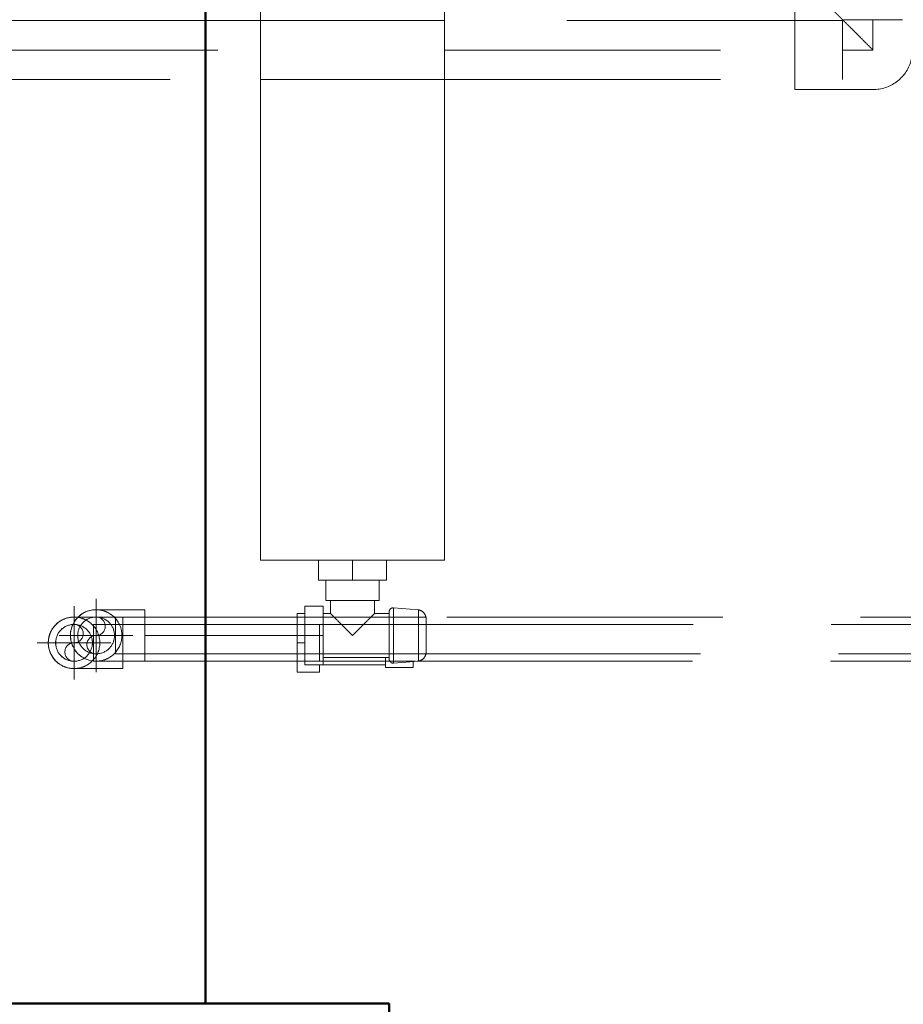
# Model space of a CAD drawing. Header units: millimetres. Extents: x -6579 to 21413, y 4748 to 42777.
# Tile 10 of 79: x 10666 to 11146, y 35775 to 36311. Entities that reach past the tile are written whole.
import ezdxf

# ---------------------------------------------------------------- set-up
doc = ezdxf.new("R2010")
doc.units = ezdxf.units.MM
for name, pattern in [('ADSK_Осевая', [700, 500, -100, 0, -100]), ('ADSK_Скрыто', [300, 150, -150]), ('ADSK_Штриховая_ш3 п1_5', [225, 150, -75])]:
    doc.linetypes.add(name, pattern=pattern)
for name, color, linetype, lineweight in [('A-COLS-____-MCUT', 52, 'Continuous', 50), ('A-COLS-____-OTLN', 52, 'Continuous', 20), ('A-DETL-____-HDLN', 90, 'ADSK_Скрыто', 9), ('A-DETL-____-MBND', 5, 'ADSK_Штриховая_ш3 п1_5', 20), ('A-WALL-____-MCUT', 113, 'Continuous', 50), ('A-WALL-____-OTLN', 113, 'Continuous', 20), ('M-EQPM-____-OTLN', 50, 'Continuous', 20), ('P-PIPE-____-CNTR', 3, 'ADSK_Осевая', 20), ('P-PIPE-____-OTLN', 3, 'Continuous', 20)]:
    doc.layers.add(name, color=color, linetype=linetype, lineweight=lineweight)

# ---------------------------------------------------------------- blocks, each defined once
blk = doc.blocks.new('Прямая форма - 83 new-611903-В_Этаж 03_Отопление')
at = {"layer": 'A-COLS-____-MCUT', "color": 9}
for p, q in [((21210.28, 35775.83), (20910.28, 35775.83)), ((20910.28, 35775.83), (20910.28, 35475.83)), ((21210.28, 35475.83), (21210.28, 35775.83)), ((20910.28, 35475.83), (21210.28, 35475.83))]:
    blk.add_line(p, q, dxfattribs=at)
blk = doc.blocks.new('Прямая форма - CRE - 002-611904-В_Этаж 03_Отопление')
blk.add_blockref('Прямая форма - 83 new-611903-В_Этаж 03_Отопление', (-21060.28, -35625.83))
blk = doc.blocks.new('Прямая форма - 83 new-611963-В_Этаж 03_Отопление')
at = {"layer": 'A-WALL-____-MCUT', "color": 9}
for p, q in [((300, 0), (300, -200)), ((300, -200), (1900, -200))]:
    blk.add_line(p, q, dxfattribs=at)
blk = doc.blocks.new('Прямая форма - SW - 008-611964-В_Этаж 03_Отопление')
blk.add_blockref('Прямая форма - 83 new-611963-В_Этаж 03_Отопление', (0, 0))
blk = doc.blocks.new('Прямая форма - CRE - 002-612862-В_Этаж 03_Отопление')
blk.add_blockref('Прямая форма - 83 new-611903-В_Этаж 03_Отопление', (-21060.28, -35625.83))
blk = doc.blocks.new('83 new_ifc_RVT-1-В_Этаж 03_Отопление')
at = {"layer": 'A-COLS-____-OTLN', "color": 253, "lineweight": 20}
for name in ['Прямая форма - CRE - 002-611904-В_Этаж 03_Отопление', 'Прямая форма - CRE - 002-612862-В_Этаж 03_Отопление']:
    blk.add_blockref(name, (21060.28, 35625.83), dxfattribs=at)
at = {"layer": 'A-WALL-____-OTLN', "color": 253, "lineweight": 20, "rotation": 90}
blk.add_blockref('Прямая форма - SW - 008-611964-В_Этаж 03_Отопление', (20910.28, 35475.83), dxfattribs=at)
blk = doc.blocks.new('ADSK_Полипропилен_Отвод - Универсальный-V4-В_Этаж 03_Отопление')
at = {"layer": 'P-PIPE-____-OTLN', "color": 10}
for p, q in [((21077.4, 35989.83), (21050.9, 35989.83)), ((21077.4, 35975.83), (21077.4, 35989.83)), ((21077.4, 35961.83), (21077.4, 35975.83)), ((21050.9, 35961.83), (21077.4, 35961.83))]:
    blk.add_line(p, q, dxfattribs=at)
for start, end in [(90, 169.1252), (170.9787, 180), (180, 270)]:
    blk.add_arc((21050.9, 35975.83), 14, start, end, dxfattribs=at)
blk = doc.blocks.new('ADSK_Полипропилен_Отвод - Универсальный-V16-В_Этаж 03_Отопление')
at = {"layer": 'A-DETL-____-MBND', "color": 10}
for p, q in [((-21.5, 42.5), (-21.5, 21.5)), ((21.5, 42.5), (-21.5, 42.5)), ((21.5, 0), (21.5, 42.5)), ((-21.5, 21.5), (-42.5, 21.5)), ((-42.5, 21.5), (-42.5, -21.5)), ((-42.5, -21.5), (0, -21.5))]:
    blk.add_line(p, q, dxfattribs=at)
at = {"layer": 'A-DETL-____-MBND', "color": 10, "flags": 128}
blk.add_lwpolyline([(0, -21.5), (0.86, -21.48), (1.72, -21.43), (2.57, -21.35), (3.43, -21.23), (4.27, -21.07), (5.11, -20.88), (5.94, -20.66), (6.76, -20.41), (7.57, -20.12), (8.37, -19.8), (9.16, -19.45), (9.93, -19.07), (10.68, -18.66), (11.42, -18.22), (12.14, -17.74), (12.84, -17.25), (13.52, -16.72), (14.18, -16.16), (14.81, -15.58), (15.42, -14.98), (16.01, -14.35), (16.57, -13.7), (17.11, -13.03), (17.61, -12.33), (18.09, -11.62), (18.54, -10.88), (18.96, -10.13), (19.35, -9.37), (19.71, -8.59), (20.04, -7.79), (20.33, -6.98), (20.6, -6.16), (20.83, -5.34), (21.02, -4.5), (21.19, -3.65), (21.32, -2.8), (21.41, -1.95), (21.47, -1.09), (21.5, -0.23), (21.5, 0)], dxfattribs=at)
at = {"layer": 'A-DETL-____-MBND', "color": 10}
blk.add_open_spline([(0, 0), (-1.21, 1.2), (-3.62, 3.62), (-6.6, 6.6), (-8.93, 8.92), (-10.63, 10.63), (-12.01, 12.02), (-13.09, 13.09), (-13.88, 13.88), (-14.65, 14.65), (-15.4, 15.4), (-16.12, 16.12), (-16.81, 16.81), (-17.47, 17.48), (-18.11, 18.11), (-18.7, 18.7), (-19.24, 19.24), (-19.74, 19.74), (-20.34, 20.34), (-20.95, 20.94), (-21.37, 21.39), (-21.49, 21.5), (-21.5, 21.5)], degree=3, knots=[0, 0, 0, 0, 0.125, 0.25, 0.3125, 0.375, 0.4375, 0.46875, 0.5, 0.53125, 0.5625, 0.59375, 0.625, 0.65625, 0.6875, 0.71875, 0.75, 0.78125, 0.8125, 0.875, 0.9375, 1, 1, 1, 1], dxfattribs=at)
blk = doc.blocks.new('ADSK_Радиатор универсальный_Боковое подключение_Клапаны - Радиатор 600х1200-1669056-В_Этаж 03_Отопление')
at = {"layer": 'A-DETL-____-HDLN'}
for p, q in [((-650.94, 50), (-645, 50)), ((-645, 50), (-631.06, 50)), ((-645, 50), (-645, 46))]:
    blk.add_line(p, q, dxfattribs=at)
at = {"layer": 'A-DETL-____-HDLN', "flags": 128}
for points in [[(-654, 0), (-653.99, 0), (-653.96, 0), (-653.91, 0), (-653.83, 0)], [(-653.79, 0), (-653.87, 0), (-653.93, 0), (-653.98, 0), (-654, 0), (-654, 0)], [(-628, 0), (-628.01, 0), (-628.04, 0), (-628.09, 0), (-628.17, 0), (-628.26, 0)], [(-628.21, 0), (-628.13, 0), (-628.07, 0), (-628.02, 0), (-628, 0), (-628, 0)], [(-649.78, -20), (-649.85, -20), (-649.91, -20), (-649.95, -20), (-649.98, -20), (-650, -20), (-650, -20)], [(-650, -20), (-649.99, -20), (-649.97, -20), (-649.94, -20), (-649.89, -20), (-649.82, -20), (-649.74, -20)], [(-632.31, -20), (-632.22, -20), (-632.15, -20), (-632.09, -20), (-632.05, -20), (-632.02, -20), (-632, -20), (-632, -20)], [(-632, -20), (-632.01, -20), (-632.03, -20), (-632.06, -20), (-632.11, -20), (-632.18, -20), (-632.26, -20)]]:
    blk.add_lwpolyline(points, dxfattribs=at)
at = {"layer": 'M-EQPM-____-OTLN'}
for p, q in [((600, 70), (-600, 70)), ((-600, 70), (-600, -30)), ((-600, 70), (600, 70)), ((-600, -30), (-600, 70)), ((-661, 50), (-650.99, 50)), ((-661, 38), (-661, 50)), ((-631.01, 50), (-629, 50)), ((-629, 46), (-629, 50)), ((-657, 46), (-641, 46)), ((-657, 36), (-657, 46)), ((-641, 46), (-625, 46)), ((-641, 46), (-641, 36)), ((-625, 36), (-625, 46)), ((-657, 38), (-661, 38)), ((-611, 20), (-611, 38.5)), ((-600, 38.5), (-611, 38.5)), ((-657, 36), (-657, 2)), ((-641, 36), (-657, 36)), ((-653, 36), (-653, 0)), ((-625, 36), (-641, 36)), ((-629, 32), (-629, 36)), ((-611, 34.5), (-622, 34.5)), ((-622, 34.5), (-622, 5.5)), ((-622, 32), (-629, 32)), ((-611, 1.5), (-611, 20)), ((-600, 20), (-611, 20)), ((-629, 0), (-629, 8)), ((-629, 8), (-622, 8)), ((-622, 5.5), (-611, 5.5)), ((-658.5, 2), (-658.5, -13)), ((-653.05, 2), (-658.5, 2)), ((-653, 0), (-629, 0)), ((-600, 1.5), (-611, 1.5)), ((-655.97, -2.34), (-654.93, -15.85)), ((-655.97, -2.34), (-626.03, -2.34)), ((-627.07, -15.85), (-626.03, -2.34)), ((-658.5, -13), (-655.22, -13)), ((-654.93, -15.85), (-627.07, -15.85)), ((-600, -30), (600, -30)), ((600, -30), (-600, -30))]:
    blk.add_line(p, q, dxfattribs=at)
at = {"layer": 'M-EQPM-____-OTLN', "flags": 128}
for points in [[(-655.97, -2.34), (-655.98, -2.26), (-655.99, -2.18), (-656, -2.1), (-656, -2.02), (-656, -1.94), (-656, -1.86), (-655.99, -1.78), (-655.98, -1.71), (-655.96, -1.63), (-655.95, -1.55), (-655.93, -1.47), (-655.91, -1.39), (-655.88, -1.32), (-655.85, -1.24), (-655.82, -1.17), (-655.79, -1.1), (-655.75, -1.03), (-655.71, -0.96), (-655.66, -0.89), (-655.62, -0.83), (-655.57, -0.76), (-655.52, -0.7), (-655.47, -0.64), (-655.41, -0.58), (-655.35, -0.53), (-655.29, -0.47), (-655.23, -0.42), (-655.17, -0.38), (-655.1, -0.33), (-655.03, -0.29), (-654.96, -0.25), (-654.89, -0.21), (-654.82, -0.18), (-654.75, -0.14), (-654.67, -0.12), (-654.6, -0.09), (-654.52, -0.07), (-654.44, -0.05), (-654.36, -0.03), (-654.29, -0.02), (-654.21, -0.01), (-654.13, 0), (-654.05, 0), (-654, 0)], [(-654, 0), (-653.99, 0), (-653.96, 0), (-653.91, 0), (-653.83, 0), (-653.74, 0), (-653.63, 0), (-653.49, 0), (-653.34, 0), (-653.17, 0), (-652.97, 0), (-652.76, 0), (-652.53, 0), (-652.28, 0), (-652.01, 0), (-651.73, 0)], [(-628, 0), (-628.01, 0), (-628.04, 0), (-628.09, 0), (-628.17, 0), (-628.26, 0), (-628.37, 0), (-628.51, 0), (-628.66, 0), (-628.83, 0), (-629.03, 0), (-629.24, 0), (-629.47, 0), (-629.72, 0), (-629.99, 0), (-630.27, 0), (-630.57, 0), (-630.89, 0), (-631.23, 0), (-631.58, 0), (-631.94, 0), (-632.32, 0), (-632.72, 0), (-633.12, 0), (-633.54, 0), (-633.98, 0), (-634.42, 0), (-634.87, 0), (-635.34, 0), (-635.81, 0), (-636.29, 0), (-636.78, 0), (-637.27, 0), (-637.77, 0), (-638.28, 0), (-638.79, 0), (-639.3, 0), (-639.82, 0), (-640.34, 0), (-640.86, 0), (-641.38, 0), (-641.9, 0), (-642.42, 0), (-642.93, 0), (-643.44, 0), (-643.95, 0), (-644.46, 0), (-644.96, 0), (-645.45, 0), (-645.93, 0), (-646.41, 0), (-646.88, 0), (-647.34, 0), (-647.79, 0), (-648.22, 0), (-648.65, 0), (-649.06, 0), (-649.47, 0), (-649.85, 0), (-650.23, 0), (-650.59, 0), (-650.93, 0), (-651.26, 0), (-651.57, 0), (-651.86, 0), (-652.14, 0), (-652.4, 0), (-652.64, 0), (-652.86, 0), (-653.06, 0), (-653.25, 0), (-653.41, 0), (-653.56, 0), (-653.68, 0), (-653.79, 0), (-653.87, 0), (-653.93, 0), (-653.98, 0), (-654, 0), (-654, 0)], [(-630.43, 0), (-630.14, 0), (-629.86, 0), (-629.6, 0), (-629.36, 0), (-629.14, 0), (-628.94, 0), (-628.75, 0), (-628.59, 0), (-628.44, 0), (-628.32, 0), (-628.21, 0), (-628.13, 0), (-628.07, 0), (-628.02, 0), (-628, 0), (-628, 0)], [(-628, 0), (-627.92, 0), (-627.84, -0.01), (-627.76, -0.01), (-627.68, -0.03), (-627.6, -0.04), (-627.52, -0.06), (-627.45, -0.08), (-627.37, -0.1), (-627.3, -0.13), (-627.22, -0.16), (-627.15, -0.19), (-627.08, -0.23), (-627.01, -0.26), (-626.94, -0.31), (-626.87, -0.35), (-626.81, -0.4), (-626.74, -0.44), (-626.68, -0.5), (-626.62, -0.55), (-626.57, -0.61), (-626.51, -0.67), (-626.46, -0.73), (-626.41, -0.79), (-626.36, -0.85), (-626.32, -0.92), (-626.28, -0.99), (-626.24, -1.06), (-626.2, -1.13), (-626.17, -1.2), (-626.14, -1.28), (-626.11, -1.35), (-626.08, -1.43), (-626.06, -1.5), (-626.04, -1.58), (-626.03, -1.66), (-626.02, -1.74), (-626.01, -1.82), (-626, -1.9), (-626, -1.98), (-626, -2.06), (-626, -2.14), (-626.01, -2.22), (-626.02, -2.3), (-626.03, -2.34)], [(-650, -20), (-650.2, -20), (-650.4, -19.98), (-650.6, -19.96), (-650.8, -19.94), (-650.99, -19.9), (-651.19, -19.86), (-651.38, -19.81), (-651.57, -19.75), (-651.76, -19.68), (-651.95, -19.61), (-652.13, -19.52), (-652.31, -19.43), (-652.48, -19.34), (-652.66, -19.24), (-652.82, -19.13), (-652.99, -19.01), (-653.14, -18.89), (-653.3, -18.76), (-653.44, -18.62), (-653.59, -18.48), (-653.72, -18.34), (-653.85, -18.19), (-653.98, -18.03), (-654.1, -17.87), (-654.21, -17.7), (-654.31, -17.53), (-654.41, -17.36), (-654.5, -17.18), (-654.58, -17), (-654.66, -16.81), (-654.73, -16.62), (-654.79, -16.43), (-654.84, -16.24), (-654.89, -16.05), (-654.93, -15.85)], [(-627.07, -15.85), (-627.11, -16.05), (-627.16, -16.24), (-627.21, -16.43), (-627.27, -16.62), (-627.34, -16.81), (-627.42, -17), (-627.5, -17.18), (-627.59, -17.36), (-627.69, -17.53), (-627.79, -17.7), (-627.9, -17.87), (-628.02, -18.03), (-628.15, -18.19), (-628.28, -18.34), (-628.41, -18.48), (-628.56, -18.62), (-628.7, -18.76), (-628.86, -18.89), (-629.01, -19.01), (-629.18, -19.13), (-629.34, -19.24), (-629.52, -19.34), (-629.69, -19.43), (-629.87, -19.52), (-630.05, -19.61), (-630.24, -19.68), (-630.43, -19.75), (-630.62, -19.81), (-630.81, -19.86), (-631.01, -19.9), (-631.2, -19.94), (-631.4, -19.96), (-631.6, -19.98), (-631.8, -20), (-632, -20)], [(-646.3, -20), (-646.58, -20), (-646.86, -20), (-647.13, -20), (-647.39, -20), (-647.64, -20), (-647.87, -20), (-648.1, -20), (-648.32, -20), (-648.52, -20), (-648.71, -20), (-648.89, -20), (-649.06, -20), (-649.21, -20), (-649.35, -20), (-649.48, -20), (-649.59, -20), (-649.69, -20), (-649.78, -20), (-649.85, -20), (-649.91, -20), (-649.95, -20), (-649.98, -20), (-650, -20), (-650, -20)], [(-650, -20), (-649.99, -20), (-649.97, -20), (-649.94, -20), (-649.89, -20), (-649.82, -20), (-649.74, -20), (-649.65, -20), (-649.54, -20), (-649.42, -20), (-649.29, -20), (-649.14, -20), (-648.98, -20), (-648.81, -20), (-648.63, -20), (-648.43, -20), (-648.22, -20), (-648, -20), (-647.77, -20), (-647.52, -20), (-647.27, -20), (-647.01, -20), (-646.73, -20), (-646.45, -20), (-646.16, -20), (-645.86, -20), (-645.56, -20), (-645.24, -20), (-644.92, -20), (-644.59, -20), (-644.26, -20), (-643.92, -20), (-643.58, -20), (-643.23, -20), (-642.88, -20), (-642.53, -20), (-642.17, -20), (-641.82, -20), (-641.46, -20), (-641.1, -20), (-640.74, -20), (-640.38, -20), (-640.02, -20), (-639.66, -20), (-639.31, -20), (-638.96, -20), (-638.61, -20), (-638.26, -20), (-637.92, -20), (-637.58, -20), (-637.25, -20), (-636.93, -20), (-636.61, -20), (-636.3, -20), (-636, -20), (-635.7, -20), (-635.42, -20), (-635.14, -20), (-634.87, -20), (-634.61, -20), (-634.36, -20), (-634.13, -20), (-633.9, -20), (-633.68, -20), (-633.48, -20), (-633.29, -20), (-633.11, -20), (-632.94, -20), (-632.79, -20), (-632.65, -20), (-632.52, -20), (-632.41, -20), (-632.31, -20), (-632.22, -20), (-632.15, -20), (-632.09, -20), (-632.05, -20), (-632.02, -20), (-632, -20), (-632, -20)], [(-632, -20), (-632.01, -20), (-632.03, -20), (-632.06, -20), (-632.11, -20), (-632.18, -20), (-632.26, -20), (-632.35, -20), (-632.46, -20), (-632.58, -20), (-632.71, -20), (-632.86, -20), (-633.02, -20), (-633.19, -20), (-633.37, -20), (-633.57, -20), (-633.78, -20), (-634, -20), (-634.23, -20), (-634.48, -20), (-634.73, -20), (-634.99, -20), (-635.27, -20), (-635.55, -20), (-635.84, -20)]]:
    blk.add_lwpolyline(points, dxfattribs=at)
at = {"layer": 'M-EQPM-____-OTLN'}
for points, knots in [([(-641, 20), (-640.23, 20.78), (-638.69, 22.31), (-636.8, 24.2), (-635.52, 25.48), (-634.8, 26.2), (-634.27, 26.73), (-633.75, 27.24), (-633.25, 27.75), (-632.76, 28.24), (-632.29, 28.71), (-631.83, 29.16), (-631.4, 29.6), (-630.99, 30.02), (-630.61, 30.39), (-630.26, 30.74), (-629.94, 31.06), (-629.66, 31.34), (-629.43, 31.57), (-629.24, 31.75), (-629.06, 31.93), (-629, 31.99), (-629, 32)], [0, 0, 0, 0, 0.142857, 0.285714, 0.357143, 0.392857, 0.428571, 0.464286, 0.5, 0.535714, 0.571429, 0.607143, 0.642857, 0.678571, 0.714286, 0.75, 0.785714, 0.821429, 0.857143, 0.892857, 0.928571, 1, 1, 1, 1]), ([(-629, 8), (-629, 8.01), (-629.06, 8.07), (-629.24, 8.25), (-629.43, 8.43), (-629.66, 8.66), (-629.94, 8.94), (-630.26, 9.26), (-630.61, 9.61), (-630.99, 9.98), (-631.4, 10.4), (-631.83, 10.84), (-632.29, 11.29), (-632.76, 11.76), (-633.41, 12.42), (-634.1, 13.1), (-634.8, 13.8), (-635.52, 14.52), (-636.8, 15.8), (-638.69, 17.69), (-640.23, 19.22), (-641, 20)], [0, 0, 0, 0, 0.071429, 0.107143, 0.142857, 0.178571, 0.214286, 0.25, 0.285714, 0.321429, 0.357143, 0.392857, 0.428571, 0.464286, 0.5, 0.571429, 0.607143, 0.642857, 0.714286, 0.857143, 1, 1, 1, 1])]:
    blk.add_open_spline(points, degree=3, knots=knots, dxfattribs=at)
blk = doc.blocks.new('ADSK_Полипропилен_Отвод - Универсальный-V61-В_Этаж 03_Отопление')
at = {"layer": 'A-DETL-____-HDLN', "color": 5}
for p, q in [((24425.17, 37421.27), (24425.17, 37411.37)), ((24425.17, 37411.37), (24425.17, 37397.37)), ((24429.22, 37397.37), (24448.84, 37397.37))]:
    blk.add_line(p, q, dxfattribs=at)
at = {"layer": 'P-PIPE-____-OTLN', "color": 170}
for p, q in [((24451.67, 37425.37), (24425.17, 37425.37)), ((24425.17, 37425.37), (24425.17, 37421.27)), ((24448.89, 37397.37), (24451.67, 37397.37))]:
    blk.add_line(p, q, dxfattribs=at)
for start, end in [(0, 90), (350.9787, 0), (270, 349.1252)]:
    blk.add_arc((24451.67, 37411.37), 14, start, end, dxfattribs=at)
blk = doc.blocks.new('ADSK_Полипропилен_Отвод - Универсальный-V5-В_Этаж 03_Отопление')
at = {"layer": 'A-DETL-____-HDLN', "color": 1}
for p, q in [((21042.74, 35987.21), (21043.2, 35987.53)), ((21050.9, 35985.83), (21050.9, 35965.83))]:
    blk.add_line(p, q, dxfattribs=at)
at = {"layer": 'A-DETL-____-HDLN', "color": 1, "flags": 128}
for points in [[(21037.74, 35980.62), (21037.94, 35981.14), (21038.17, 35981.66), (21038.41, 35982.16)], [(21039.26, 35983.61), (21039.58, 35984.07), (21039.92, 35984.52), (21040.27, 35984.95)], [(21036.93, 35976.8), (21036.98, 35977.36), (21037.05, 35977.91), (21037.15, 35978.46)], [(21037.1, 35973.45), (21037.02, 35974), (21036.95, 35974.56)], [(21038.29, 35969.73), (21038.06, 35970.24), (21037.85, 35970.76), (21037.65, 35971.28)], [(21040.47, 35966.49), (21040.11, 35966.91), (21039.76, 35967.35), (21039.43, 35967.8)], [(21042.99, 35964.28), (21042.53, 35964.6), (21042.09, 35964.94), (21041.66, 35965.31)], [(21046.49, 35962.54), (21045.96, 35962.73), (21045.44, 35962.94), (21044.93, 35963.16), (21044.7, 35963.28)], [(21049.78, 35961.88), (21049.22, 35961.93), (21048.66, 35962.01), (21048.11, 35962.11)]]:
    blk.add_lwpolyline(points, dxfattribs=at)
at = {"layer": 'A-DETL-____-HDLN', "color": 1}
for radius, start, end in [(10, 90, 270), (10, 270, 90), (14, 0, 88.4401), (14, 169.3288, 170.7751), (14, 271.5599, 0)]:
    blk.add_arc((21050.9, 35975.83), radius, start, end, dxfattribs=at)
for points in [[(21053.58, 35989.57), (21052.86, 35989.71), (21052.13, 35989.79), (21051.41, 35989.82)], [(21058.74, 35964.24), (21058.94, 35964.37), (21059.35, 35964.66), (21059.93, 35965.13), (21060.5, 35965.64), (21060.87, 35966.01), (21061.05, 35966.2)], [(21051.41, 35961.84), (21052.13, 35961.87), (21052.86, 35961.95), (21053.58, 35962.09)]]:
    blk.add_open_spline(points, degree=3, dxfattribs=at)
for points, knots in [([(21057.11, 35988.38), (21056.81, 35988.52), (21056.15, 35988.82), (21055.47, 35989.07), (21055.09, 35989.19)], [0.6650014, 0.6650014, 0.6650014, 0.6650014, 0.7142857, 0.7758908, 0.7758908, 0.7758908, 0.7758908]), ([(21061.05, 35985.46), (21060.87, 35985.65), (21060.5, 35986.02), (21059.74, 35986.7), (21059.15, 35987.15), (21058.74, 35987.43)], [0.4285714, 0.4285714, 0.4285714, 0.4285714, 0.4642857, 0.5, 0.5714286, 0.5714286, 0.5714286, 0.5714286]), ([(21055.09, 35962.47), (21055.47, 35962.59), (21056.21, 35962.86), (21056.94, 35963.2), (21057.3, 35963.38)], [0.2241092, 0.2241092, 0.2241092, 0.2241092, 0.2857143, 0.3456864, 0.3456864, 0.3456864, 0.3456864])]:
    blk.add_open_spline(points, degree=3, knots=knots, dxfattribs=at)
at = {"layer": 'A-DETL-____-MBND', "color": 10, "flags": 128}
for points in [[(21041.86, 35986.52), (21042.29, 35986.88), (21042.74, 35987.21)], [(21044.56, 35988.31), (21044.66, 35988.37), (21045.17, 35988.61), (21045.68, 35988.82), (21046.21, 35989.02)], [(21048.37, 35989.6), (21048.92, 35989.69), (21049.48, 35989.76), (21050.03, 35989.8)]]:
    blk.add_lwpolyline(points, dxfattribs=at)
at = {"layer": 'A-DETL-____-MBND', "color": 10}
blk.add_arc((21050.9, 35975.83), 14, 90, 134.3224, dxfattribs=at)
blk = doc.blocks.new('ADSK_Полипропилен_Отвод - Универсальный-V62-В_Этаж 03_Отопление')
at = {"layer": 'A-DETL-____-HDLN', "color": 5}
for p, q in [((21061.35, 35985.83), (21041.72, 35985.83)), ((21065.4, 35971.83), (21065.4, 35985.83)), ((21030.74, 35983.21), (21031.2, 35983.53)), ((21038.9, 35981.83), (21038.9, 35968.75)), ((21025.05, 35973.91), (21025.15, 35974.46)), ((21065.4, 35961.93), (21065.4, 35971.83)), ((21038.9, 35968.59), (21038.9, 35961.83))]:
    blk.add_line(p, q, dxfattribs=at)
for radius, start, end in [(14, 0, 88.4401), (10, 90, 270), (10, 270, 90), (14, 169.3288, 170.7751), (14, 271.5599, 0)]:
    blk.add_arc((21038.9, 35971.83), radius, start, end, dxfattribs=at)
for points in [[(21041.58, 35985.57), (21040.86, 35985.71), (21040.13, 35985.79), (21039.41, 35985.82)], [(21046.74, 35960.24), (21046.94, 35960.37), (21047.35, 35960.66), (21047.93, 35961.13), (21048.5, 35961.64), (21048.87, 35962.01), (21049.05, 35962.2)], [(21039.41, 35957.84), (21040.13, 35957.87), (21040.86, 35957.95), (21041.58, 35958.09)]]:
    blk.add_open_spline(points, degree=3, dxfattribs=at)
for points, knots in [([(21045.3, 35984.28), (21044.94, 35984.46), (21044.21, 35984.8), (21043.47, 35985.07), (21043.09, 35985.19)], [0.6543136, 0.6543136, 0.6543136, 0.6543136, 0.7142857, 0.7758908, 0.7758908, 0.7758908, 0.7758908]), ([(21049.05, 35981.46), (21048.87, 35981.65), (21048.5, 35982.02), (21047.74, 35982.7), (21047.15, 35983.15), (21046.74, 35983.43)], [0.4285714, 0.4285714, 0.4285714, 0.4285714, 0.4642857, 0.5, 0.5714286, 0.5714286, 0.5714286, 0.5714286]), ([(21043.09, 35958.47), (21043.47, 35958.59), (21044.21, 35958.86), (21044.94, 35959.2), (21045.3, 35959.38)], [0.2241092, 0.2241092, 0.2241092, 0.2241092, 0.2857143, 0.3456864, 0.3456864, 0.3456864, 0.3456864])]:
    blk.add_open_spline(points, degree=3, knots=knots, dxfattribs=at)
at = {"layer": 'A-DETL-____-MBND', "color": 170, "flags": 128}
for points in [[(21036.37, 35985.6), (21036.92, 35985.69), (21037.48, 35985.76), (21038.03, 35985.8)], [(21027.26, 35979.61), (21027.58, 35980.07), (21027.92, 35980.52), (21028.27, 35980.95)], [(21029.86, 35982.52), (21030.29, 35982.88), (21030.74, 35983.21)], [(21032.66, 35984.37), (21033.17, 35984.61), (21033.68, 35984.82), (21034.21, 35985.02)], [(21025.74, 35976.62), (21025.94, 35977.14), (21026.17, 35977.66), (21026.41, 35978.16)], [(21024.93, 35972.8), (21024.98, 35973.36), (21025.05, 35973.91)], [(21025.1, 35969.45), (21025.02, 35970), (21024.95, 35970.56)], [(21026.29, 35965.73), (21026.06, 35966.24), (21025.85, 35966.76), (21025.65, 35967.28)], [(21028.47, 35962.49), (21028.11, 35962.91), (21027.76, 35963.35), (21027.43, 35963.8)], [(21030.99, 35960.28), (21030.53, 35960.6), (21030.09, 35960.94), (21029.66, 35961.31)], [(21034.49, 35958.54), (21033.96, 35958.73), (21033.44, 35958.94), (21032.93, 35959.16)], [(21037.78, 35957.88), (21037.22, 35957.93), (21036.66, 35958.01), (21036.11, 35958.11)]]:
    blk.add_lwpolyline(points, dxfattribs=at)
at = {"layer": 'A-DETL-____-MBND', "color": 170}
for start, end in [(90, 169.1252), (170.9787, 180), (180, 270)]:
    blk.add_arc((21038.9, 35971.83), 14, start, end, dxfattribs=at)

msp = doc.modelspace()

# ---------------------------------------------------------------- linework, layer by layer
at = {"layer": 'A-DETL-____-HDLN', "color": 1}
for p, q in [((10896.8, 36310.08), (10796.9, 36310.08)), ((11113.29, 36278.08), (11113.29, 36310.08)), ((11113.79, 36310.58), (11145.79, 36310.58)), ((10796.9, 36278.08), (10896.8, 36278.08)), ((10717.96, 35985.83), (10717.96, 35965.83)), ((10717.96, 35985.83), (10717.96, 35965.83)), ((10886.44, 35985.83), (10820.9, 35985.83)), ((10820.9, 35965.83), (10885.98, 35965.83))]:
    msp.add_line(p, q, dxfattribs=at)
at = {"layer": 'A-DETL-____-HDLN', "color": 5}
for p, q in [((10828.85, 35981.83), (10705.96, 35981.83)), ((10705.96, 35981.83), (10705.96, 35961.83)), ((10705.96, 35981.83), (10705.96, 35961.83)), ((10840.79, 35981.83), (10705.96, 35981.83)), ((10828.85, 35961.83), (10828.85, 35981.83)), ((10852.79, 35981.83), (10840.92, 35981.83)), ((10886.8, 35981.83), (10852.92, 35981.83)), ((10816.9, 35961.83), (10828.85, 35961.83)), ((10816.9, 35961.83), (10881.12, 35961.83))]:
    msp.add_line(p, q, dxfattribs=at)
at = {"layer": 'A-DETL-____-HDLN', "color": 1}
for centre, radius, start, end in [((10707.46, 35975.83), 10, 0, 180), ((10707.46, 35980.83), 5, 270, 90), ((10707.46, 35975.83), 10, 180, 0), ((10707.46, 35970.83), 5, 90, 270)]:
    msp.add_arc(centre, radius, start, end, dxfattribs=at)
at = {"layer": 'A-DETL-____-HDLN', "color": 5}
for centre, radius, start, end in [((10695.46, 35971.83), 10, 0, 180), ((10695.46, 35976.83), 5, 270, 90), ((10695.46, 35971.83), 10, 180, 0), ((10695.46, 35966.83), 5, 90, 270)]:
    msp.add_arc(centre, radius, start, end, dxfattribs=at)
at = {"layer": 'A-DETL-____-MBND', "color": 10}
for p, q in [((10796.85, 36310.08), (10372.7, 36310.08)), ((11113.29, 36310.08), (10896.85, 36310.08)), ((11129.79, 36294.08), (11129.79, 36310.58)), ((10398.7, 36294.08), (10796.85, 36294.08)), ((10896.85, 36294.08), (11087.29, 36294.08)), ((11113.29, 36294.08), (11129.79, 36294.08)), ((10372.7, 36278.08), (10796.85, 36278.08)), ((10896.85, 36278.08), (11113.29, 36278.08)), ((12623.09, 35985.83), (10886.49, 35985.83)), ((10886.03, 35965.83), (12623.09, 35965.83))]:
    msp.add_line(p, q, dxfattribs=at)
at = {"layer": 'A-DETL-____-MBND', "color": 170}
for p, q in [((12607.09, 35981.83), (10886.85, 35981.83)), ((10881.76, 35961.83), (12681.85, 35961.83))]:
    msp.add_line(p, q, dxfattribs=at)
at = {"layer": 'P-PIPE-____-CNTR', "color": 170}
for p, q in [((10695.46, 35951.83), (10695.46, 35991.83)), ((10675.46, 35971.83), (10715.46, 35971.83))]:
    msp.add_line(p, q, dxfattribs=at)
at = {"layer": 'P-PIPE-____-CNTR', "color": 10}
for p, q in [((10707.46, 35955.83), (10707.46, 35995.83)), ((10687.46, 35975.83), (10727.46, 35975.83)), ((10717.96, 35975.83), (10707.46, 35975.83)), ((10820.85, 35975.83), (10733.96, 35975.83))]:
    msp.add_line(p, q, dxfattribs=at)
at = {"layer": 'P-PIPE-____-OTLN', "color": 10}
for p, q in [((10820.85, 35985.83), (10717.96, 35985.83)), ((10717.96, 35965.83), (10820.85, 35965.83))]:
    msp.add_line(p, q, dxfattribs=at)
at = {"layer": 'P-PIPE-____-OTLN', "color": 170}
for p, q in [((10705.96, 35961.83), (10707.46, 35961.83)), ((10733.96, 35961.83), (10816.85, 35961.83))]:
    msp.add_line(p, q, dxfattribs=at)

# ---------------------------------------------------------------- block references
at = {"lineweight": 9}
msp.add_blockref('83 new_ifc_RVT-1-В_Этаж 03_Отопление', (-10343.43, 0), dxfattribs=at)
at = {"layer": 'A-DETL-____-HDLN', "rotation": 89.9999999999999}
msp.add_blockref('ADSK_Радиатор универсальный_Боковое подключение_Клапаны - Радиатор 600х1200-1669056-В_Этаж 03_Отопление', (10866.85, 36616.83), dxfattribs=at)
at = {"layer": 'A-DETL-____-HDLN', "color": 5, "rotation": 180}
msp.add_blockref('ADSK_Полипропилен_Отвод - Универсальный-V61-В_Этаж 03_Отопление', (35147.14, 73383.2), dxfattribs=at)
at = {"layer": 'A-DETL-____-HDLN', "color": 5}
msp.add_blockref('ADSK_Полипропилен_Отвод - Универсальный-V62-В_Этаж 03_Отопление', (-10343.43, 0), dxfattribs=at)
at = {"layer": 'A-DETL-____-HDLN', "color": 1}
msp.add_blockref('ADSK_Полипропилен_Отвод - Универсальный-V5-В_Этаж 03_Отопление', (-10343.43, 0), dxfattribs=at)
at = {"layer": 'A-DETL-____-MBND', "color": 10}
msp.add_blockref('ADSK_Полипропилен_Отвод - Универсальный-V16-В_Этаж 03_Отопление', (11129.79, 36294.08), dxfattribs=at)
at = {"layer": 'P-PIPE-____-OTLN', "color": 10}
msp.add_blockref('ADSK_Полипропилен_Отвод - Универсальный-V4-В_Этаж 03_Отопление', (-10343.43, 0), dxfattribs=at)

doc.saveas('drawing.dxf')
